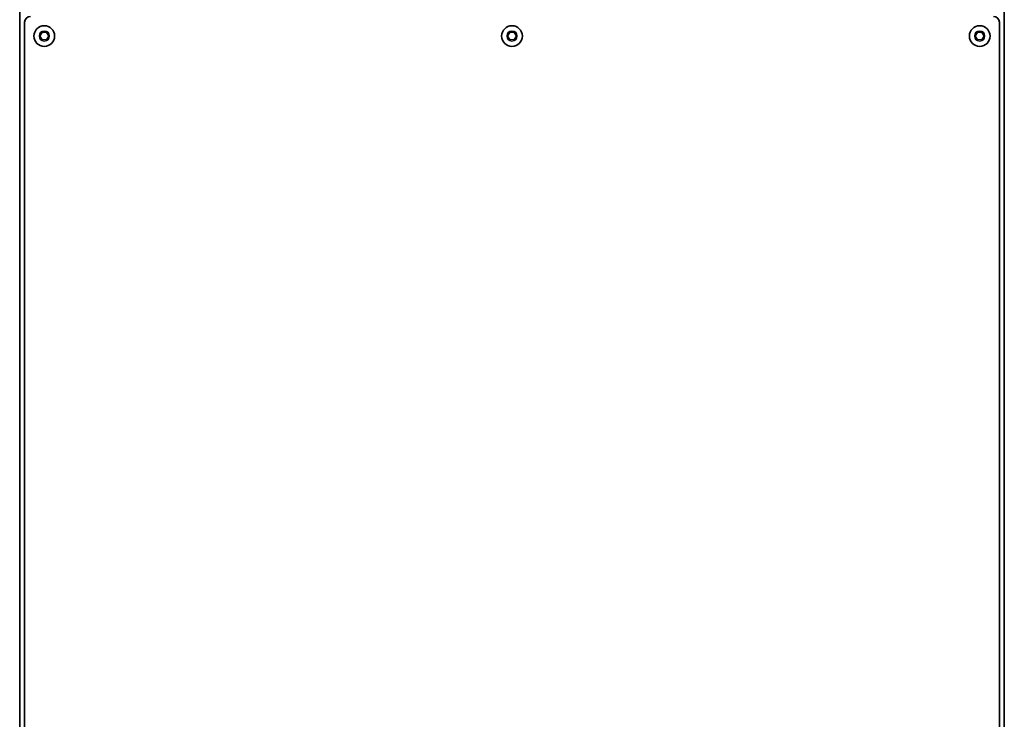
# Model space of a CAD drawing. Header units: millimetres. Extents: x 0 to 5040, y 0 to 3564.
# Tile 18 of 45: x 1349 to 1849, y 1991 to 2346. Entities that reach past the tile are written whole.
import ezdxf

# ---------------------------------------------------------------- set-up
doc = ezdxf.new("R2010")
doc.units = ezdxf.units.MM
doc.header["$LTSCALE"] = 12
doc.layers.add('Spigoli tangenti visibili(ISO)', color=7, linetype='Continuous', lineweight=15, true_color=0x00803f)
doc.layers.add('Spigoli visibili(ISO)', color=7, linetype='Continuous', lineweight=35)

msp = doc.modelspace()

# ---------------------------------------------------------------- linework, layer by layer
at = {"layer": 'Spigoli tangenti visibili(ISO)'}
for centre in [(1361.432, 2338.189), (1598.932, 2338.189), (1836.432, 2338.189)]:
    msp.add_circle(centre, 2.69, dxfattribs=at)
at = {"layer": 'Spigoli visibili(ISO)'}
for p, q in [((1348.932, 1940.189), (1348.932, 2356.532)), ((1848.932, 2356.532), (1848.932, 1940.189)), ((1351.432, 1946.189), (1351.432, 2345.189)), ((1846.432, 2345.189), (1846.432, 1946.189)), ((1359.123, 2338.189), (1360.278, 2340.189)), ((1360.278, 2340.189), (1362.587, 2340.189)), ((1362.587, 2340.189), (1363.742, 2338.189)), ((1596.623, 2338.189), (1597.778, 2340.189)), ((1597.778, 2340.189), (1600.087, 2340.189)), ((1600.087, 2340.189), (1601.242, 2338.189)), ((1834.123, 2338.189), (1835.278, 2340.189)), ((1835.278, 2340.189), (1837.587, 2340.189)), ((1837.587, 2340.189), (1838.742, 2338.189)), ((1360.278, 2336.189), (1359.123, 2338.189)), ((1362.587, 2336.189), (1360.278, 2336.189)), ((1363.742, 2338.189), (1362.587, 2336.189)), ((1597.778, 2336.189), (1596.623, 2338.189)), ((1600.087, 2336.189), (1597.778, 2336.189)), ((1601.242, 2338.189), (1600.087, 2336.189)), ((1835.278, 2336.189), (1834.123, 2338.189)), ((1837.587, 2336.189), (1835.278, 2336.189)), ((1838.742, 2338.189), (1837.587, 2336.189))]:
    msp.add_line(p, q, dxfattribs=at)
for centre in [(1361.432, 2338.189), (1598.932, 2338.189), (1836.432, 2338.189)]:
    msp.add_circle(centre, 5.25, dxfattribs=at)
for centre, start, end in [((1354.432, 2345.189), 90, 180), ((1843.432, 2345.189), 0, 90)]:
    msp.add_arc(centre, 3, start, end, dxfattribs=at)

doc.saveas('drawing.dxf')
